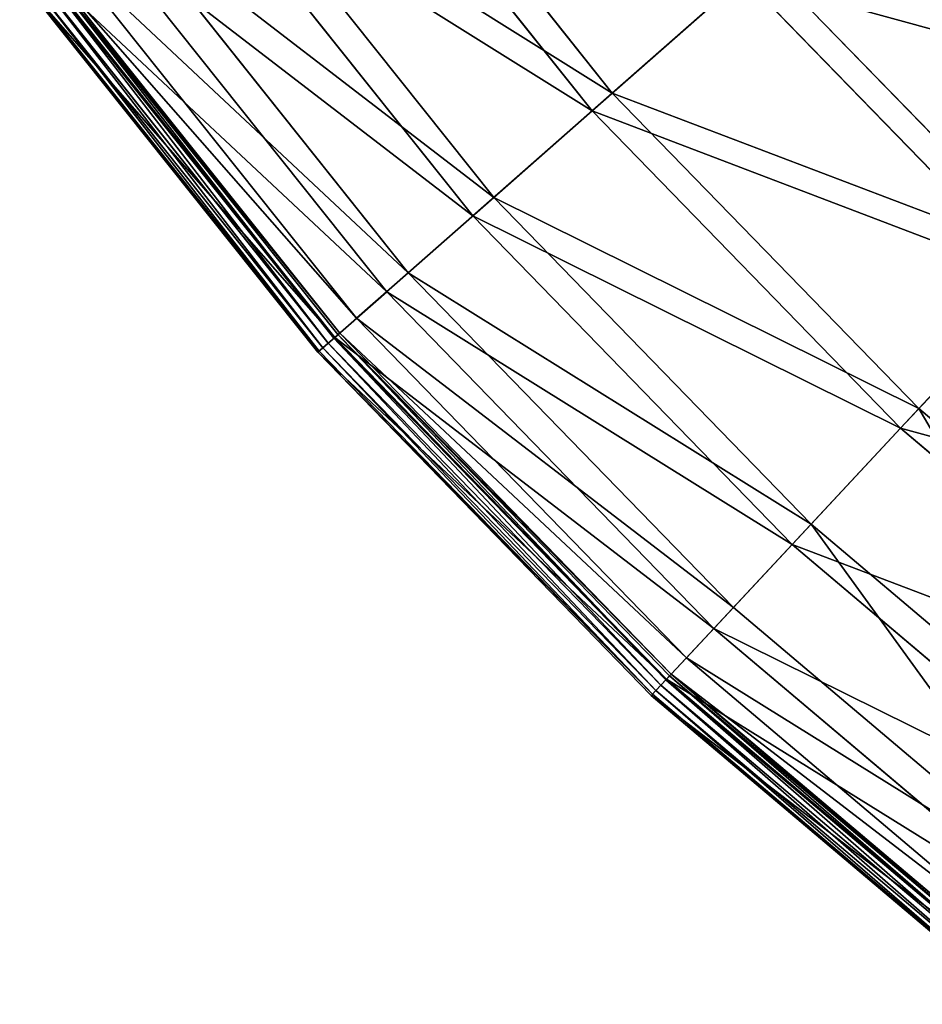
# Model space of a CAD drawing. Extents: x 0 to 1230, y 0 to 270.
# Tile 1 of 245: x 25 to 50, y 28 to 55. Entities that reach past the tile are written whole.
import ezdxf

# ---------------------------------------------------------------- set-up
doc = ezdxf.new("R2010")
doc.units = 0
doc.layers.get('0').update_dxf_attribs({"color": 13, "linetype": 'CONTINUOUS'})

# ---------------------------------------------------------------- blocks, each defined once
blk = doc.blocks.new('GROUP_6')
for p, q in [((34.224, 62.538, 50.667), (41.826, 52.995, 50.667)), ((41.265, 52.501, 50.977), (33.617, 62.101, 50.977)), ((30.666, 59.978, 38.433), (38.537, 50.099, 38.433)), ((37.956, 49.588, 38.668), (30.038, 59.526, 38.668)), ((28.1, 58.132, 25.83), (36.164, 48.011, 25.83)), ((35.569, 47.486, 25.988), (27.456, 57.669, 25.988)), ((26.551, 57.017, 12.977), (34.732, 46.75, 12.977)), ((34.102, 46.195, 0.024), (25.87, 56.527, 0.024)), ((34.127, 46.217, 13.057), (25.897, 56.547, 13.057)), ((34.218, 46.297, 0.165), (25.995, 56.618, 0.165)), ((26.047, 56.655, 0.363), (34.266, 46.34, 0.363)), ((41.826, 52.995, 50.667), (46.001, 56.67, 62.412)), ((46.001, 56.67, 62.412), (54.122, 48.31, 62.412)), ((25.542, 56.292, 0.044), (33.799, 45.928, 0.044)), ((25.704, 56.408, -0.02), (33.948, 46.06, -0.02)), ((25.392, 56.184, 0.403), (33.66, 45.806, 0.403)), ((25.428, 56.209, 0.199), (33.693, 45.835, 0.199)), ((41.265, 52.501, 50.977), (45.466, 56.199, 62.794)), ((53.636, 47.789, 62.794), (45.466, 56.199, 62.794)), ((38.537, 50.099, 38.433), (41.826, 52.995, 50.667)), ((41.826, 52.995, 50.667), (50.328, 44.244, 50.667)), ((37.956, 49.588, 38.668), (41.265, 52.501, 50.977)), ((49.818, 43.697, 50.977), (41.265, 52.501, 50.977)), ((36.164, 48.011, 25.83), (38.537, 50.099, 38.433)), ((38.537, 50.099, 38.433), (47.338, 41.04, 38.433)), ((35.569, 47.486, 25.988), (37.956, 49.588, 38.668)), ((46.81, 40.473, 38.668), (37.956, 49.588, 38.668)), ((50.328, 44.244, 50.667), (54.122, 48.31, 62.412)), ((34.732, 46.75, 12.977), (36.164, 48.011, 25.83)), ((36.164, 48.011, 25.83), (45.182, 38.728, 25.83)), ((53.636, 47.789, 62.794), (49.818, 43.697, 50.977)), ((34.127, 46.217, 13.057), (35.569, 47.486, 25.988)), ((44.64, 38.148, 25.988), (35.569, 47.486, 25.988)), ((34.266, 46.34, 0.363), (34.732, 46.75, 12.977)), ((34.732, 46.75, 12.977), (43.88, 37.333, 12.977)), ((33.66, 45.806, 0.403), (34.127, 46.217, 13.057)), ((34.102, 46.195, 0.024), (33.948, 46.06, -0.02)), ((34.218, 46.297, 0.165), (34.102, 46.195, 0.024)), ((43.307, 36.719, 0.024), (34.102, 46.195, 0.024)), ((43.33, 36.744, 13.057), (34.127, 46.217, 13.057)), ((34.266, 46.34, 0.363), (34.218, 46.297, 0.165)), ((43.413, 36.832, 0.165), (34.218, 46.297, 0.165)), ((34.266, 46.34, 0.363), (43.456, 36.879, 0.363)), ((33.693, 45.835, 0.199), (33.799, 45.928, 0.044)), ((33.799, 45.928, 0.044), (33.948, 46.06, -0.02)), ((33.799, 45.928, 0.044), (43.032, 36.424, 0.044)), ((33.948, 46.06, -0.02), (43.167, 36.57, -0.02)), ((33.66, 45.806, 0.403), (33.693, 45.835, 0.199)), ((33.66, 45.806, 0.403), (42.906, 36.289, 0.403)), ((33.693, 45.835, 0.199), (42.936, 36.321, 0.199)), ((47.338, 41.04, 38.433), (50.328, 44.244, 50.667)), ((50.328, 44.244, 50.667), (59.646, 36.368, 50.667)), ((49.818, 43.697, 50.977), (46.81, 40.473, 38.668)), ((59.192, 35.774, 50.977), (49.818, 43.697, 50.977)), ((45.182, 38.728, 25.83), (47.338, 41.04, 38.433)), ((47.338, 41.04, 38.433), (56.985, 32.886, 38.433)), ((46.81, 40.473, 38.668), (44.64, 38.148, 25.988)), ((56.515, 32.271, 38.668), (46.81, 40.473, 38.668)), ((43.88, 37.333, 12.977), (45.182, 38.728, 25.83)), ((45.182, 38.728, 25.83), (55.066, 30.375, 25.83)), ((44.64, 38.148, 25.988), (43.33, 36.744, 13.057)), ((54.584, 29.744, 25.988), (44.64, 38.148, 25.988)), ((43.456, 36.879, 0.363), (43.88, 37.333, 12.977)), ((43.88, 37.333, 12.977), (53.906, 28.858, 12.977)), ((43.456, 36.879, 0.363), (43.413, 36.832, 0.165)), ((43.456, 36.879, 0.363), (53.53, 28.365, 0.363)), ((43.33, 36.744, 13.057), (42.906, 36.289, 0.403)), ((43.307, 36.719, 0.024), (43.167, 36.57, -0.02)), ((43.413, 36.832, 0.165), (43.307, 36.719, 0.024)), ((53.397, 28.191, 0.024), (43.307, 36.719, 0.024)), ((53.417, 28.218, 13.057), (43.33, 36.744, 13.057)), ((53.491, 28.314, 0.165), (43.413, 36.832, 0.165)), ((42.906, 36.289, 0.403), (42.936, 36.321, 0.199)), ((42.936, 36.321, 0.199), (43.032, 36.424, 0.044)), ((42.936, 36.321, 0.199), (53.066, 27.759, 0.199)), ((43.032, 36.424, 0.044), (43.167, 36.57, -0.02)), ((43.032, 36.424, 0.044), (53.152, 27.871, 0.044)), ((43.167, 36.57, -0.02), (53.273, 28.029, -0.02)), ((42.906, 36.289, 0.403), (53.039, 27.724, 0.403))]:
    blk.add_line(p, q)
mesh = blk.add_polyface()
corners = [(34.224, 62.538, 50.667), (46.001, 56.67, 62.412), (41.826, 52.995, 50.667), (38.738, 65.786, 62.412)]
mesh.append_faces([[corners[k] for k in face] for face in [(0, 1, 2), (1, 0, 3)]], dxfattribs={"vtx0": -1})
mesh = blk.add_polyface()
corners = [(45.466, 56.199, 62.794), (33.617, 62.101, 50.977), (41.265, 52.501, 50.977), (38.159, 65.369, 62.794)]
mesh.append_faces([[corners[k] for k in face] for face in [(0, 1, 2), (1, 0, 3)]], dxfattribs={"vtx0": -1})
mesh = blk.add_polyface()
corners = [(30.666, 59.978, 38.433), (41.826, 52.995, 50.667), (38.537, 50.099, 38.433), (34.224, 62.538, 50.667)]
mesh.append_faces([[corners[k] for k in face] for face in [(0, 1, 2), (1, 0, 3)]], dxfattribs={"vtx0": -1})
mesh = blk.add_polyface()
corners = [(41.265, 52.501, 50.977), (30.038, 59.526, 38.668), (37.956, 49.588, 38.668), (33.617, 62.101, 50.977)]
mesh.append_faces([[corners[k] for k in face] for face in [(0, 1, 2), (1, 0, 3)]], dxfattribs={"vtx0": -1})
mesh = blk.add_polyface()
corners = [(46.001, 56.67, 62.412), (58.685, 53.2, 73.557), (54.122, 48.31, 62.412), (51.021, 61.089, 73.557)]
mesh.append_faces([[corners[k] for k in face] for face in [(0, 1, 2), (1, 0, 3)]], dxfattribs={"vtx0": -1})
mesh = blk.add_polyface()
corners = [(58.226, 52.708, 74.007), (45.466, 56.199, 62.794), (53.636, 47.789, 62.794), (50.516, 60.645, 74.007)]
mesh.append_faces([[corners[k] for k in face] for face in [(0, 1, 2), (1, 0, 3)]], dxfattribs={"vtx0": -1})
mesh = blk.add_polyface()
corners = [(28.1, 58.132, 25.83), (38.537, 50.099, 38.433), (36.164, 48.011, 25.83), (30.666, 59.978, 38.433)]
mesh.append_faces([[corners[k] for k in face] for face in [(0, 1, 2), (1, 0, 3)]], dxfattribs={"vtx0": -1})
mesh = blk.add_polyface()
corners = [(37.956, 49.588, 38.668), (27.456, 57.669, 25.988), (35.569, 47.486, 25.988), (30.038, 59.526, 38.668)]
mesh.append_faces([[corners[k] for k in face] for face in [(0, 1, 2), (1, 0, 3)]], dxfattribs={"vtx0": -1})
mesh = blk.add_polyface()
corners = [(26.551, 57.017, 12.977), (36.164, 48.011, 25.83), (34.732, 46.75, 12.977), (28.1, 58.132, 25.83)]
mesh.append_faces([[corners[k] for k in face] for face in [(0, 1, 2), (1, 0, 3)]], dxfattribs={"vtx0": -1})
mesh = blk.add_polyface()
corners = [(35.569, 47.486, 25.988), (25.897, 56.547, 13.057), (34.127, 46.217, 13.057), (27.456, 57.669, 25.988)]
mesh.append_faces([[corners[k] for k in face] for face in [(0, 1, 2), (1, 0, 3)]], dxfattribs={"vtx0": -1})
mesh = blk.add_polyface()
corners = [(26.047, 56.655, 0.363), (34.732, 46.75, 12.977), (34.266, 46.34, 0.363), (26.551, 57.017, 12.977)]
mesh.append_faces([[corners[k] for k in face] for face in [(0, 1, 2), (1, 0, 3)]], dxfattribs={"vtx0": -1})
mesh = blk.add_polyface()
corners = [(34.127, 46.217, 13.057), (25.392, 56.184, 0.403), (33.66, 45.806, 0.403), (25.897, 56.547, 13.057)]
mesh.append_faces([[corners[k] for k in face] for face in [(0, 1, 2), (1, 0, 3)]], dxfattribs={"vtx0": -1})
mesh = blk.add_polyface()
corners = [(25.87, 56.527, 0.024), (33.948, 46.06, -0.02), (25.704, 56.408, -0.02), (34.102, 46.195, 0.024)]
mesh.append_faces([[corners[k] for k in face] for face in [(0, 1, 2), (1, 0, 3)]], dxfattribs={"vtx0": -1})
mesh = blk.add_polyface()
corners = [(25.995, 56.618, 0.165), (34.102, 46.195, 0.024), (25.87, 56.527, 0.024), (34.218, 46.297, 0.165)]
mesh.append_faces([[corners[k] for k in face] for face in [(0, 1, 2), (1, 0, 3)]], dxfattribs={"vtx0": -1})
mesh = blk.add_polyface()
corners = [(25.995, 56.618, 0.165), (34.266, 46.34, 0.363), (34.218, 46.297, 0.165), (26.047, 56.655, 0.363)]
mesh.append_faces([[corners[k] for k in face] for face in [(0, 1, 2), (1, 0, 3)]], dxfattribs={"vtx0": -1})
mesh = blk.add_polyface()
corners = [(41.826, 52.995, 50.667), (54.122, 48.31, 62.412), (50.328, 44.244, 50.667), (46.001, 56.67, 62.412)]
mesh.append_faces([[corners[k] for k in face] for face in [(0, 1, 2), (1, 0, 3)]], dxfattribs={"vtx0": -1})
mesh = blk.add_polyface()
corners = [(25.542, 56.292, 0.044), (33.693, 45.835, 0.199), (25.428, 56.209, 0.199), (33.799, 45.928, 0.044)]
mesh.append_faces([[corners[k] for k in face] for face in [(0, 1, 2), (1, 0, 3)]], dxfattribs={"vtx0": -1})
mesh = blk.add_polyface()
corners = [(25.704, 56.408, -0.02), (33.799, 45.928, 0.044), (25.542, 56.292, 0.044), (33.948, 46.06, -0.02)]
mesh.append_faces([[corners[k] for k in face] for face in [(0, 1, 2), (1, 0, 3)]], dxfattribs={"vtx0": -1})
mesh = blk.add_polyface()
corners = [(25.392, 56.184, 0.403), (33.693, 45.835, 0.199), (33.66, 45.806, 0.403), (25.428, 56.209, 0.199)]
mesh.append_faces([[corners[k] for k in face] for face in [(0, 1, 2), (1, 0, 3)]], dxfattribs={"vtx0": -1})
mesh = blk.add_polyface()
corners = [(53.636, 47.789, 62.794), (41.265, 52.501, 50.977), (49.818, 43.697, 50.977), (45.466, 56.199, 62.794)]
mesh.append_faces([[corners[k] for k in face] for face in [(0, 1, 2), (1, 0, 3)]], dxfattribs={"vtx0": -1})
mesh = blk.add_polyface()
corners = [(38.537, 50.099, 38.433), (50.328, 44.244, 50.667), (47.338, 41.04, 38.433), (41.826, 52.995, 50.667)]
mesh.append_faces([[corners[k] for k in face] for face in [(0, 1, 2), (1, 0, 3)]], dxfattribs={"vtx0": -1})
mesh = blk.add_polyface()
corners = [(49.818, 43.697, 50.977), (37.956, 49.588, 38.668), (46.81, 40.473, 38.668), (41.265, 52.501, 50.977)]
mesh.append_faces([[corners[k] for k in face] for face in [(0, 1, 2), (1, 0, 3)]], dxfattribs={"vtx0": -1})
mesh = blk.add_polyface()
corners = [(36.164, 48.011, 25.83), (47.338, 41.04, 38.433), (45.182, 38.728, 25.83), (38.537, 50.099, 38.433)]
mesh.append_faces([[corners[k] for k in face] for face in [(0, 1, 2), (1, 0, 3)]], dxfattribs={"vtx0": -1})
mesh = blk.add_polyface()
corners = [(46.81, 40.473, 38.668), (35.569, 47.486, 25.988), (44.64, 38.148, 25.988), (37.956, 49.588, 38.668)]
mesh.append_faces([[corners[k] for k in face] for face in [(0, 1, 2), (1, 0, 3)]], dxfattribs={"vtx0": -1})
mesh = blk.add_polyface()
corners = [(54.122, 48.31, 62.412), (59.646, 36.368, 50.667), (50.328, 44.244, 50.667), (63.024, 40.787, 62.412)]
mesh.append_faces([[corners[k] for k in face] for face in [(0, 1, 2), (1, 0, 3)]], dxfattribs={"vtx0": -1})
mesh = blk.add_polyface()
corners = [(34.732, 46.75, 12.977), (45.182, 38.728, 25.83), (43.88, 37.333, 12.977), (36.164, 48.011, 25.83)]
mesh.append_faces([[corners[k] for k in face] for face in [(0, 1, 2), (1, 0, 3)]], dxfattribs={"vtx0": -1})
mesh = blk.add_polyface()
corners = [(62.591, 40.22, 62.794), (49.818, 43.697, 50.977), (59.192, 35.774, 50.977), (53.636, 47.789, 62.794)]
mesh.append_faces([[corners[k] for k in face] for face in [(0, 1, 2), (1, 0, 3)]], dxfattribs={"vtx0": -1})
mesh = blk.add_polyface()
corners = [(44.64, 38.148, 25.988), (34.127, 46.217, 13.057), (43.33, 36.744, 13.057), (35.569, 47.486, 25.988)]
mesh.append_faces([[corners[k] for k in face] for face in [(0, 1, 2), (1, 0, 3)]], dxfattribs={"vtx0": -1})
mesh = blk.add_polyface()
corners = [(34.266, 46.34, 0.363), (43.88, 37.333, 12.977), (43.456, 36.879, 0.363), (34.732, 46.75, 12.977)]
mesh.append_faces([[corners[k] for k in face] for face in [(0, 1, 2), (1, 0, 3)]], dxfattribs={"vtx0": -1})
mesh = blk.add_polyface()
corners = [(43.33, 36.744, 13.057), (33.66, 45.806, 0.403), (42.906, 36.289, 0.403), (34.127, 46.217, 13.057)]
mesh.append_faces([[corners[k] for k in face] for face in [(0, 1, 2), (1, 0, 3)]], dxfattribs={"vtx0": -1})
mesh = blk.add_polyface()
corners = [(34.102, 46.195, 0.024), (43.167, 36.57, -0.02), (33.948, 46.06, -0.02), (43.307, 36.719, 0.024)]
mesh.append_faces([[corners[k] for k in face] for face in [(0, 1, 2), (1, 0, 3)]], dxfattribs={"vtx0": -1})
mesh = blk.add_polyface()
corners = [(34.218, 46.297, 0.165), (43.307, 36.719, 0.024), (34.102, 46.195, 0.024), (43.413, 36.832, 0.165)]
mesh.append_faces([[corners[k] for k in face] for face in [(0, 1, 2), (1, 0, 3)]], dxfattribs={"vtx0": -1})
mesh = blk.add_polyface()
corners = [(34.218, 46.297, 0.165), (43.456, 36.879, 0.363), (43.413, 36.832, 0.165), (34.266, 46.34, 0.363)]
mesh.append_faces([[corners[k] for k in face] for face in [(0, 1, 2), (1, 0, 3)]], dxfattribs={"vtx0": -1})
mesh = blk.add_polyface()
corners = [(33.799, 45.928, 0.044), (42.936, 36.321, 0.199), (33.693, 45.835, 0.199), (43.032, 36.424, 0.044)]
mesh.append_faces([[corners[k] for k in face] for face in [(0, 1, 2), (1, 0, 3)]], dxfattribs={"vtx0": -1})
mesh = blk.add_polyface()
corners = [(33.948, 46.06, -0.02), (43.032, 36.424, 0.044), (33.799, 45.928, 0.044), (43.167, 36.57, -0.02)]
mesh.append_faces([[corners[k] for k in face] for face in [(0, 1, 2), (1, 0, 3)]], dxfattribs={"vtx0": -1})
mesh = blk.add_polyface()
corners = [(33.66, 45.806, 0.403), (42.936, 36.321, 0.199), (42.906, 36.289, 0.403), (33.693, 45.835, 0.199)]
mesh.append_faces([[corners[k] for k in face] for face in [(0, 1, 2), (1, 0, 3)]], dxfattribs={"vtx0": -1})
mesh = blk.add_polyface()
corners = [(50.328, 44.244, 50.667), (56.985, 32.886, 38.433), (47.338, 41.04, 38.433), (59.646, 36.368, 50.667)]
mesh.append_faces([[corners[k] for k in face] for face in [(0, 1, 2), (1, 0, 3)]], dxfattribs={"vtx0": -1})
mesh = blk.add_polyface()
corners = [(59.192, 35.774, 50.977), (46.81, 40.473, 38.668), (56.515, 32.271, 38.668), (49.818, 43.697, 50.977)]
mesh.append_faces([[corners[k] for k in face] for face in [(0, 1, 2), (1, 0, 3)]], dxfattribs={"vtx0": -1})
mesh = blk.add_polyface()
corners = [(47.338, 41.04, 38.433), (55.066, 30.375, 25.83), (45.182, 38.728, 25.83), (56.985, 32.886, 38.433)]
mesh.append_faces([[corners[k] for k in face] for face in [(0, 1, 2), (1, 0, 3)]], dxfattribs={"vtx0": -1})
mesh = blk.add_polyface()
corners = [(56.515, 32.271, 38.668), (44.64, 38.148, 25.988), (54.584, 29.744, 25.988), (46.81, 40.473, 38.668)]
mesh.append_faces([[corners[k] for k in face] for face in [(0, 1, 2), (1, 0, 3)]], dxfattribs={"vtx0": -1})
mesh = blk.add_polyface()
corners = [(43.88, 37.333, 12.977), (55.066, 30.375, 25.83), (53.906, 28.858, 12.977), (45.182, 38.728, 25.83)]
mesh.append_faces([[corners[k] for k in face] for face in [(0, 1, 2), (1, 0, 3)]], dxfattribs={"vtx0": -1})
mesh = blk.add_polyface()
corners = [(54.584, 29.744, 25.988), (43.33, 36.744, 13.057), (53.417, 28.218, 13.057), (44.64, 38.148, 25.988)]
mesh.append_faces([[corners[k] for k in face] for face in [(0, 1, 2), (1, 0, 3)]], dxfattribs={"vtx0": -1})
mesh = blk.add_polyface()
corners = [(43.456, 36.879, 0.363), (53.906, 28.858, 12.977), (53.53, 28.365, 0.363), (43.88, 37.333, 12.977)]
mesh.append_faces([[corners[k] for k in face] for face in [(0, 1, 2), (1, 0, 3)]], dxfattribs={"vtx0": -1})
mesh = blk.add_polyface()
corners = [(43.456, 36.879, 0.363), (53.491, 28.314, 0.165), (43.413, 36.832, 0.165), (53.53, 28.365, 0.363)]
mesh.append_faces([[corners[k] for k in face] for face in [(0, 1, 2), (1, 0, 3)]], dxfattribs={"vtx0": -1})
mesh = blk.add_polyface()
corners = [(53.417, 28.218, 13.057), (42.906, 36.289, 0.403), (53.039, 27.724, 0.403), (43.33, 36.744, 13.057)]
mesh.append_faces([[corners[k] for k in face] for face in [(0, 1, 2), (1, 0, 3)]], dxfattribs={"vtx0": -1})
mesh = blk.add_polyface()
corners = [(43.307, 36.719, 0.024), (53.273, 28.029, -0.02), (43.167, 36.57, -0.02), (53.397, 28.191, 0.024)]
mesh.append_faces([[corners[k] for k in face] for face in [(0, 1, 2), (1, 0, 3)]], dxfattribs={"vtx0": -1})
mesh = blk.add_polyface()
corners = [(43.413, 36.832, 0.165), (53.397, 28.191, 0.024), (43.307, 36.719, 0.024), (53.491, 28.314, 0.165)]
mesh.append_faces([[corners[k] for k in face] for face in [(0, 1, 2), (1, 0, 3)]], dxfattribs={"vtx0": -1})
mesh = blk.add_polyface()
corners = [(53.039, 27.724, 0.403), (42.936, 36.321, 0.199), (53.066, 27.759, 0.199), (42.906, 36.289, 0.403)]
mesh.append_faces([[corners[k] for k in face] for face in [(0, 1, 2), (1, 0, 3)]], dxfattribs={"vtx0": -1})
mesh = blk.add_polyface()
corners = [(43.032, 36.424, 0.044), (53.066, 27.759, 0.199), (42.936, 36.321, 0.199), (53.152, 27.871, 0.044)]
mesh.append_faces([[corners[k] for k in face] for face in [(0, 1, 2), (1, 0, 3)]], dxfattribs={"vtx0": -1})
mesh = blk.add_polyface()
corners = [(43.167, 36.57, -0.02), (53.152, 27.871, 0.044), (43.032, 36.424, 0.044), (53.273, 28.029, -0.02)]
mesh.append_faces([[corners[k] for k in face] for face in [(0, 1, 2), (1, 0, 3)]], dxfattribs={"vtx0": -1})
blk = doc.blocks.new('COMPONENT_3')
blk.add_blockref('GROUP_6', (0, 0))
blk = doc.blocks.new('GROUP_25')
blk.add_blockref('COMPONENT_3', (0, 0))

msp = doc.modelspace()

# ---------------------------------------------------------------- block references
msp.add_blockref('GROUP_25', (0, 0))

doc.saveas('drawing.dxf')
